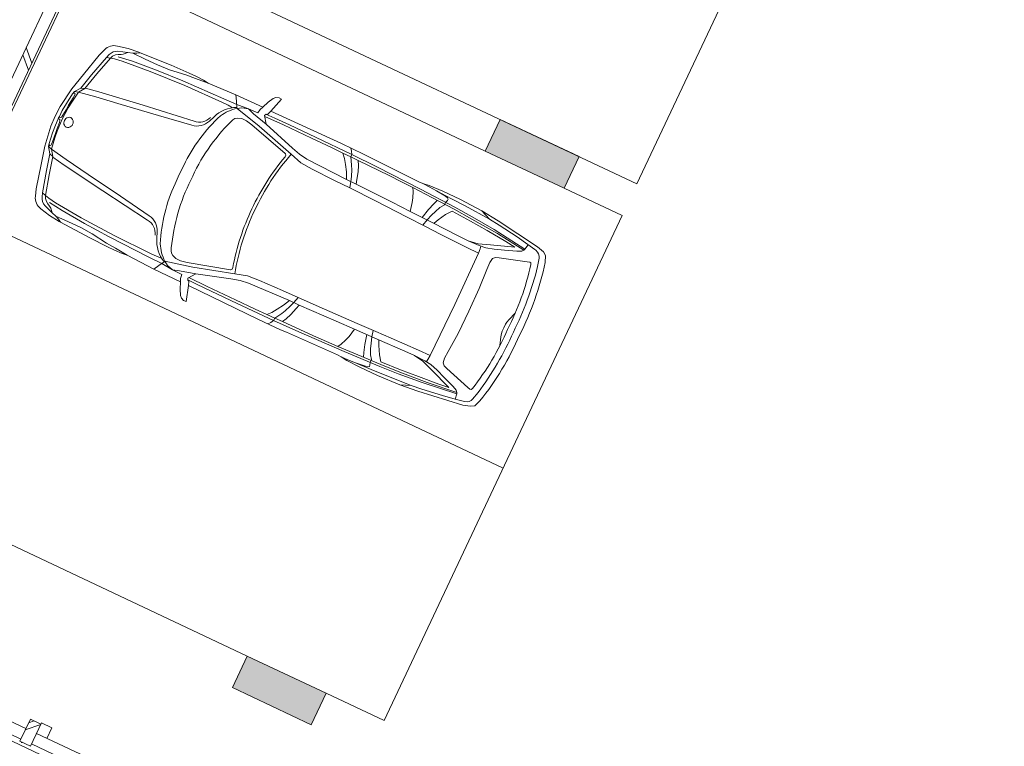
# Model space of a CAD drawing. Header units: metres. Extents: x 136266 to 136452, y 453403 to 453560.
# Tile 38 of 133: x 136390.01 to 136398.48, y 453446 to 453452.25. Entities that reach past the tile are written whole.
import ezdxf

# ---------------------------------------------------------------- set-up
doc = ezdxf.new("R2010")
doc.units = ezdxf.units.M
for name, color, linetype, lineweight in [('A-DETL-BEBOUWING', 253, 'Continuous', 9), ('A-DETL-GENF', 92, 'Continuous', 5), ('A-WALL-PATT-1', 254, 'Continuous', 5), ('C-PRKG', 70, 'Continuous', 5)]:
    doc.layers.add(name, color=color, linetype=linetype, lineweight=lineweight)

# ---------------------------------------------------------------- blocks, each defined once
blk = doc.blocks.new('859-DO-0010 29-09-2022')
at = {"layer": 'A-DETL-BEBOUWING'}
h = blk.add_hatch(dxfattribs=at)
h.set_pattern_fill('FP_1188', color=256, angle=45.00000000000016, style=0, pattern_type=2)
h.set_pattern_definition([(315.0000000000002, (125347.2203325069, 38441.17073009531), (282.8427124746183, 282.8427124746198), []), (315.0000000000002, (125347.2210396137, 37241.17021733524), (282.8427124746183, 282.8427124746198), [])])
h.paths.add_polyline_path([(125447.2205890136, 34960.17044149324), (125447.2205890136, 41922.17044149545), (125347.2205890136, 41922.17044149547), (125347.2205890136, 34960.17044149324)])
h = blk.add_hatch(dxfattribs=at)
h.set_pattern_fill('FP_699', color=256, angle=-90.00000000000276, style=0, pattern_type=2)
h.set_pattern_definition([(44.99999999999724, (-0.0004109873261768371, 0.0004414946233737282), (-282.8427124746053, 282.8427124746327), []), (44.99999999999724, (1199.999589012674, 0.0004414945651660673), (-282.8427124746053, 282.8427124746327), [])])
h.paths.add_polyline_path([(127940.9705890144, 34465.17044148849), (127940.9705890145, 34675.17044148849), (127840.9705890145, 34675.1704414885), (127840.9705890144, 34465.17044148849), (127900.4571421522, 34465.17044148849)])
h = blk.add_hatch(dxfattribs=at)
h.set_pattern_fill('FP_695', color=256, angle=45.00000000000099, style=0, pattern_type=2)
h.set_pattern_definition([(45.00000000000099, (133572.1534751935, 34485.16991886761), (-282.8427124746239, 282.8427124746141), []), (45.00000000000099, (134772.1539879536, 34485.17062597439), (-282.8427124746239, 282.8427124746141), [])])
h.paths.add_polyline_path([(144372.0867206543, 34485.1704414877), (144372.0867206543, 34585.17044148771), (144140.9705890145, 34585.17044148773), (144140.9705890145, 34485.17044148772)])
h.paths.add_polyline_path([(142915.9705890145, 34485.17044148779), (142915.9705890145, 34585.17044148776), (142340.9705890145, 34585.1704414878), (142340.9705890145, 34485.1704414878)])
h.paths.add_polyline_path([(141115.9705890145, 34485.17044148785), (141115.9705890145, 34585.17044148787), (140540.9705890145, 34585.17044148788), (140540.9705890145, 34485.17044148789)])
h.paths.add_polyline_path([(139315.9705890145, 34485.17044148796), (139315.9705890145, 34585.17044148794), (138740.9705890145, 34585.17044148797), (138740.9705890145, 34485.17044148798)])
h.paths.add_polyline_path([(137515.9705890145, 34485.17044148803), (137515.9705890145, 34585.17044148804), (136940.9705890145, 34585.17044148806), (136940.9705890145, 34485.17044148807), (137270.5733456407, 34485.17044148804)])
h.paths.add_polyline_path([(135715.9705890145, 34485.17044148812), (135715.9705890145, 34585.17044148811), (135140.9705890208, 34585.17044148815), (135140.9705890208, 34485.17044148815)])
h.paths.add_polyline_path([(132115.9705890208, 34485.17044148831), (132115.9705890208, 34585.1704414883), (131540.9705890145, 34585.17044148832), (131540.9705890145, 34485.17044148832)])
h.paths.add_polyline_path([(130315.9705890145, 34485.17044148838), (130315.9705890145, 34585.17044148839), (129740.9705890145, 34585.17044148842), (129740.9705890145, 34485.17044148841), (130062.7916506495, 34485.17044148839)])
h.paths.add_polyline_path([(128515.9705890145, 34485.17044148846), (128515.9705890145, 34585.17044148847), (127940.9705890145, 34585.1704414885), (127940.9705890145, 34485.17044148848)])
h.paths.add_polyline_path([(126715.9705890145, 34485.17044148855), (126715.9705890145, 34585.17044148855), (126140.9705890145, 34585.17044148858), (126140.9705890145, 34485.17044148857)])
h.paths.add_polyline_path([(124915.9705890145, 34485.17044148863), (124915.9705890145, 34585.17044148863), (124340.9705890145, 34585.17044148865), (124340.9705890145, 34485.17044148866)])
h.paths.add_polyline_path([(123115.9705890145, 34485.17044148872), (123115.9705890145, 34585.17044148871), (122772.2205890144, 34585.17044148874), (122772.2205890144, 34485.17044148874), (122855.0099556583, 34485.17044148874)])
at = {"layer": 'A-WALL-PATT-1'}
for points in [[(130047.2205890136, 40760.17044149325), (130047.2205890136, 41060.17044149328), (129297.2205890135, 41060.17044149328), (129297.2205890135, 40760.17044149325)], [(130047.2205890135, 35660.17044149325), (130047.2205890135, 35960.17044149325), (129297.2205890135, 35960.17044149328), (129297.2205890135, 35660.17044149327)]]:
    blk.add_hatch(color=256, dxfattribs=at).paths.add_polyline_path(points)
at = {"layer": 'A-DETL-BEBOUWING'}
for p, q in [((125447.2205890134, 34960.17044149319), (125447.2205890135, 42022.13975967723)), ((125347.2205890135, 41922.17044149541), (125347.2205890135, 34960.17044149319)), ((130047.2205890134, 41060.1704414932), (129297.2205890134, 41060.17044149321)), ((129297.2205890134, 41060.17044149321), (129297.2205890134, 40760.17044149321)), ((130047.2205890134, 40760.1704414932), (130047.2205890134, 41060.1704414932)), ((129297.2205890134, 40760.17044149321), (130047.2205890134, 40760.1704414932)), ((130047.2205890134, 35960.1704414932), (129297.2205890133, 35960.17044149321)), ((129297.2205890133, 35960.17044149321), (129297.2205890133, 35660.17044149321)), ((130047.2205890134, 35660.1704414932), (130047.2205890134, 35960.1704414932)), ((129297.2205890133, 35660.17044149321), (130047.2205890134, 35660.1704414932)), ((127940.9705890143, 34675.17044148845), (127840.9705890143, 34675.17044148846)), ((127840.9705890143, 34675.17044148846), (127840.9705890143, 34465.17044148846)), ((128040.9705890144, 34685.17044148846), (127940.9705890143, 34685.17044148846)), ((127940.9705890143, 34465.17044148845), (127940.9705890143, 34685.17044148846)), ((128040.9705890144, 34585.17044148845), (128040.9705890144, 34685.17044148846)), ((126815.9705890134, 34585.17044148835), (127840.9705890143, 34585.17044148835)), ((128515.9705890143, 34585.17044148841), (127940.9705890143, 34585.17044148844)), ((127840.9705890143, 34485.17044148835), (126815.9705890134, 34485.17044148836)), ((127840.9705890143, 34465.17044148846), (127940.9705890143, 34465.17044148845)), ((127858.2027318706, 34465.17044148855), (127858.2027318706, 34457.13629913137)), ((127861.1193985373, 34465.17044148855), (127861.1193985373, 34457.13629913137)), ((127940.9705890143, 34485.17044148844), (128515.9705890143, 34485.17044148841)), ((124240.9705890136, 34435.21054078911), (132115.9705890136, 34435.21054078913))]:
    blk.add_line(p, q, dxfattribs=at)
at = {"layer": 'A-DETL-GENF'}
for p, q in [((127430.2171342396, 40343.32672290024), (127455.1546342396, 40389.82672290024)), ((127455.1546342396, 40389.82672290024), (127472.9671342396, 40409.13922290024)), ((127472.9671342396, 40409.13922290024), (127498.7171342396, 40419.13922290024)), ((127521.4671342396, 40416.82672290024), (127481.8421342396, 40285.07672290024)), ((127498.7171342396, 40419.13922290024), (127521.4671342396, 40416.82672290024)), ((127405.4671342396, 40286.32672290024), (127430.2171342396, 40343.32672290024)), ((126051.0296342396, 40228.13922290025), (126144.3421342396, 40248.07672290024)), ((126144.3421342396, 40248.07672290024), (126239.8421342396, 40259.82672290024)), ((126155.3421342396, 40217.26422290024), (126196.4671342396, 40229.63922290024)), ((126196.4671342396, 40229.63922290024), (126227.2171342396, 40243.45172290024)), ((126196.4671342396, 40229.63922290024), (126313.5296342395, 40227.76422290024)), ((126227.2171342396, 40243.45172290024), (126253.9671342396, 40259.13922290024)), ((126239.8421342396, 40259.82672290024), (126253.9671342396, 40259.13922290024)), ((126253.9671342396, 40259.13922290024), (126538.6546342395, 40275.45172290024)), ((126313.5296342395, 40227.76422290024), (126430.8421342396, 40227.45172290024)), ((126430.8421342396, 40227.45172290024), (126543.0296342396, 40235.26422290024)), ((126538.6546342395, 40275.45172290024), (126708.3421342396, 40279.95172290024)), ((126543.0296342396, 40235.26422290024), (126687.9671342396, 40255.51422290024)), ((126687.9671342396, 40255.51422290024), (126776.5296342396, 40262.45172290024)), ((126708.3421342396, 40279.95172290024), (126777.8421342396, 40280.13922290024)), ((126776.5296342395, 40262.45172290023), (126892.5296342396, 40273.32672290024)), ((126777.8421342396, 40280.13922290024), (126846.9671342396, 40278.26422290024)), ((126846.9671342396, 40278.26422290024), (126892.5296342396, 40273.32672290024)), ((126892.5296342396, 40273.32672290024), (127152.5296342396, 40282.45172290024)), ((127152.5296342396, 40282.45172290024), (127405.4671342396, 40286.32672290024)), ((127177.5921342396, 40236.63922290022), (127152.5296342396, 40282.45172290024)), ((127204.4671342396, 40188.57672290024), (127177.5921342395, 40236.63922290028)), ((127193.1546342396, 40210.07672290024), (127300.8421342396, 40219.57672290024)), ((127244.5296342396, 40204.57672290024), (127300.8421342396, 40219.57672290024)), ((127300.8421342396, 40219.57672290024), (127389.0921342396, 40224.07672290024)), ((127300.8421342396, 40219.57672290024), (127358.0921342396, 40201.26422290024)), ((127389.0921342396, 40224.07672290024), (127394.3421342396, 40257.38922290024)), ((127394.3421342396, 40257.38922290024), (127405.4671342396, 40286.32672290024)), ((127456.2171342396, 40244.07672290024), (127449.3421342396, 40227.57672290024)), ((127449.3421342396, 40227.57672290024), (127495.3421342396, 40164.82672290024)), ((127454.7171342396, 40221.57672290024), (127631.21713424, 40223.07672290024)), ((127538.5296342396, 40244.45172290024), (127455.0455117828, 40241.26482900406)), ((127469.1546342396, 40247.38922290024), (127456.2171342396, 40244.07672290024)), ((127481.8421342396, 40285.07672290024), (127469.1546342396, 40247.38922290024)), ((128150.8421342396, 40291.63922290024), (127481.8421342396, 40285.07672290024)), ((127679.7171342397, 40245.45172290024), (127538.5296342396, 40244.45172290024)), ((127631.2171342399, 40223.07672290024), (127899.2171342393, 40223.57672290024)), ((127927.2171342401, 40245.45172290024), (127679.7171342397, 40245.45172290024)), ((127899.2171342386, 40223.57672290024), (128088.217134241, 40222.57672290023)), ((128271.0296342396, 40242.95172290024), (127927.2171342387, 40245.45172290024)), ((128088.2171342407, 40222.57672290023), (128196.2171342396, 40221.76422290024)), ((128360.0296342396, 40289.63922290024), (128150.8421342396, 40291.63922290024)), ((128196.2171342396, 40221.76422290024), (128272.0921342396, 40220.82672290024)), ((128230.0921342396, 40187.63922290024), (128196.2171342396, 40221.76422290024)), ((128256.9046342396, 40268.32672290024), (128240.3741534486, 40290.78322510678)), ((128271.0296342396, 40242.95172290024), (128256.9046342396, 40268.32672290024)), ((128272.0921342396, 40220.82672290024), (128271.0296342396, 40242.95172290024)), ((128510.59213424, 40239.07672290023), (128271.0296342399, 40242.95172290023)), ((128272.0921342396, 40220.82672290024), (128344.7796342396, 40219.95172290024)), ((128288.0921342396, 40195.76422290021), (128272.0921342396, 40220.82672290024)), ((128344.7796342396, 40219.95172290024), (128638.2171342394, 40217.07672290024)), ((128364.9046342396, 40184.32672290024), (128344.7796342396, 40219.95172290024)), ((128413.8421342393, 40287.63922290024), (128360.0296342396, 40289.63922290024)), ((128894.0296342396, 40277.82672290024), (128413.8421342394, 40287.63922290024)), ((128933.8421342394, 40227.13922290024), (128510.5921342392, 40239.07672290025)), ((128930.3421342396, 40277.95172290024), (128894.0296342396, 40277.82672290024)), ((128987.8421342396, 40287.26422290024), (128930.3421342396, 40277.95172290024)), ((128992.2171342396, 40277.07672290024), (128930.3421342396, 40277.95172290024)), ((129265.5296342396, 40211.63922290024), (128933.8421342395, 40227.13922290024)), ((129113.3421342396, 40292.13922290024), (128987.8421342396, 40287.26422290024)), ((129063.7171342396, 40272.57672290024), (128992.2171342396, 40277.07672290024)), ((129153.7171342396, 40262.57672290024), (129063.7171342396, 40272.57672290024)), ((129063.7171342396, 40272.57672290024), (129210.4046342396, 40265.32672290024)), ((129281.5296342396, 40291.63922290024), (129113.3421342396, 40292.13922290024)), ((129173.7171342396, 40258.57672290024), (129153.7171342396, 40262.57672290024)), ((129185.2171342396, 40249.07672290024), (129173.7171342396, 40258.57672290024)), ((129176.7171342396, 40217.07672290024), (129183.7171342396, 40237.57672290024)), ((129183.7171342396, 40237.57672290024), (129185.2171342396, 40249.07672290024)), ((129210.4046342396, 40265.32672290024), (129341.0296342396, 40259.07672290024)), ((129489.7171342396, 40281.07672290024), (129281.5296342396, 40291.63922290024)), ((129341.0296342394, 40259.07672290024), (129579.0921342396, 40245.13922290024)), ((129489.7171342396, 40281.07672290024), (129579.0921342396, 40245.13922290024)), ((129652.5921342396, 40264.26422290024), (129489.7171342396, 40281.07672290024)), ((129579.0921342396, 40245.13922290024), (129676.0296342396, 40234.57672290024)), ((130054.7171342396, 40207.82672290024), (129652.5921342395, 40264.26422290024)), ((129676.0296342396, 40234.57672290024), (129859.9046342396, 40209.07672290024)), ((125942.7171342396, 40089.32672290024), (125963.0296342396, 40151.01422290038)), ((126067.7171342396, 40150.95172290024), (126050.2171342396, 40130.45172290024)), ((126087.3421342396, 40164.07672290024), (126067.7171342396, 40150.95172290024)), ((126073.0296342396, 40189.07672290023), (126155.3421342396, 40217.26422290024)), ((126110.4671342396, 40175.32672290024), (126087.3421342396, 40164.07672290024)), ((126095.4671342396, 40146.57672290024), (126223.5296342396, 40164.76422290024)), ((126126.2171342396, 40187.32672290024), (126110.4671342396, 40175.32672290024)), ((126155.3421342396, 40217.26422290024), (126126.2171342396, 40187.32672290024)), ((126144.2171342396, 40127.26422290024), (126398.9671342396, 40150.63922290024)), ((126223.5296342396, 40164.76422290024), (126444.3421342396, 40183.45172290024)), ((126398.9671342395, 40150.63922290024), (126720.5296342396, 40167.26422290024)), ((126444.3421342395, 40183.45172290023), (126686.2171342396, 40196.57672290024)), ((126686.2171342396, 40196.57672290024), (127070.5296342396, 40208.45172290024)), ((126720.5296342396, 40167.26422290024), (127067.8421342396, 40175.13922290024)), ((127067.8421342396, 40175.13922290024), (127130.7171342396, 40173.95172290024)), ((127070.5296342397, 40208.45172290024), (127193.1546342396, 40210.07672290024)), ((127130.7171342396, 40173.95172290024), (127171.6043046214, 40169.82549469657)), ((127210.0296342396, 40181.63922290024), (127204.4671342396, 40188.57672290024)), ((127210.0296342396, 40181.63922290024), (127244.5296342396, 40204.57672290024)), ((127448.2171342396, 40124.07672290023), (127210.0296342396, 40181.63922290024)), ((127358.0921342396, 40201.26422290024), (127495.3421342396, 40164.82672290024)), ((127495.3421342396, 40164.82672290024), (127787.2171342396, 40075.57672290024)), ((128258.6546342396, 40142.95172290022), (128230.0921342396, 40187.63922290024)), ((128293.2171342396, 40088.07672290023), (128258.6546342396, 40142.9517229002)), ((128310.9046342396, 40157.82672290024), (128288.0921342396, 40195.76422290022)), ((128326.0296342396, 40127.07672290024), (128310.9046342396, 40157.82672290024)), ((128384.0921342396, 40133.32672290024), (128364.9046342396, 40184.32672290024)), ((128403.3421342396, 40067.95172290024), (128384.0921342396, 40133.32672290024)), ((128638.2171342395, 40217.07672290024), (128759.7171342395, 40214.07672290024)), ((128759.7171342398, 40214.07672290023), (128867.4671342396, 40210.51422290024)), ((128867.4671342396, 40210.51422290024), (129052.2171342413, 40203.07672290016)), ((128884.3421342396, 40179.76422290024), (128867.4671342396, 40210.51422290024)), ((128903.9046342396, 40131.13922290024), (128884.3421342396, 40179.76422290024)), ((129052.2171342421, 40203.07672290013), (129267.7171342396, 40193.57672290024)), ((129089.7171342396, 40161.57672290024), (129069.7171342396, 40096.07672290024)), ((129104.9246132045, 40200.75319134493), (129089.7171342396, 40161.57672290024)), ((129130.2171342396, 40107.57672290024), (129152.2171342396, 40154.07672290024)), ((129152.2171342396, 40154.07672290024), (129175.7171342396, 40189.57672290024)), ((129175.7171342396, 40189.57672290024), (129176.7171342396, 40217.07672290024)), ((129259.2171342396, 40172.07672290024), (129220.2171342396, 40121.57672290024)), ((129440.2171342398, 40161.07672290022), (129259.2171342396, 40172.07672290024)), ((129435.3421342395, 40200.76422290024), (129265.5296342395, 40211.63922290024)), ((129267.7171342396, 40193.57672290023), (129442.7171342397, 40182.07672290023)), ((129655.5921342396, 40181.95172290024), (129435.3421342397, 40200.76422290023)), ((129604.7171342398, 40148.57672290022), (129440.2171342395, 40161.07672290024)), ((129442.7171342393, 40182.07672290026), (129693.7171342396, 40162.57672290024)), ((129789.7171342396, 40132.07672290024), (129604.7171342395, 40148.57672290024)), ((129965.2171342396, 40141.45172290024), (129655.5921342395, 40181.95172290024)), ((129693.7171342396, 40162.57672290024), (129960.5296342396, 40130.45172290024)), ((129859.9046342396, 40209.07672290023), (129971.0296342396, 40189.13922290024)), ((129960.5296342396, 40130.45172290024), (129965.2171342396, 40141.45172290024)), ((129973.6488511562, 40188.66933763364), (129965.2171342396, 40141.45172290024)), ((129971.0296342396, 40189.13922290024), (130043.8421342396, 40176.07672290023)), ((130043.8421342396, 40176.07672290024), (130054.5921342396, 40173.45172290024)), ((130054.5921342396, 40173.45172290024), (130074.2171342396, 40166.07672290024)), ((130119.0921342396, 40188.82672290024), (130054.7171342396, 40207.82672290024)), ((130074.2171342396, 40166.07672290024), (130089.7171342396, 40155.07672290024)), ((130089.7171342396, 40155.07672290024), (130101.2171342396, 40141.07672290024)), ((130101.2171342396, 40141.07672290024), (130108.2171342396, 40124.57672290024)), ((130149.0296342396, 40169.26422290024), (130119.0921342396, 40188.82672290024)), ((130172.0296342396, 40113.07672290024), (130149.0296342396, 40169.26422290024)), ((125890.842134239, 39882.1392228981), (125942.7171342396, 40089.32672290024)), ((125954.0296342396, 39909.32672290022), (126006.8421342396, 40099.45172290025)), ((126040.1546342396, 40108.57672290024), (125991.8421342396, 39935.45172290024)), ((126006.8421342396, 40099.45172290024), (126017.7171342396, 40131.63922290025)), ((126006.8421342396, 40099.45172290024), (126040.1546342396, 40108.57672290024)), ((126050.2171342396, 40130.45172290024), (126040.1546342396, 40108.57672290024)), ((126040.1546342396, 40108.57672290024), (126075.2171342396, 40117.63922290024)), ((126075.2171342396, 40117.63922290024), (126144.2171342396, 40127.26422290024)), ((127219.8421342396, 40077.76422290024), (127210.2171342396, 40054.26422290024)), ((127231.5296342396, 40094.57672290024), (127219.8421342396, 40077.76422290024)), ((127250.0296342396, 40109.07672290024), (127231.5296342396, 40094.57672290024)), ((127283.9671342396, 40120.07672290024), (127250.0296342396, 40109.07672290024)), ((127330.1546342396, 40120.57672290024), (127283.9671342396, 40120.07672290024)), ((127385.8421342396, 40109.95172290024), (127330.1546342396, 40120.57672290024)), ((127749.3421342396, 40007.57672290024), (127385.8421342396, 40109.95172290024)), ((127798.9671342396, 40023.07672290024), (127448.2171342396, 40124.07672290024)), ((127787.2171342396, 40075.57672290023), (127864.7171342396, 40055.07672290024)), ((127864.7171342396, 40055.07672290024), (127939.2171342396, 40044.07672290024)), ((128321.0921342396, 40029.88922290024), (128293.2171342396, 40088.07672290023)), ((128348.5921342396, 40072.57672290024), (128326.0296342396, 40127.07672290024)), ((128363.4046342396, 40029.32672290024), (128348.5921342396, 40072.57672290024)), ((128412.9046342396, 40030.07672290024), (128403.3421342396, 40067.95172290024)), ((128916.7171342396, 40090.45172290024), (128903.9046342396, 40131.13922290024)), ((128933.4671342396, 40013.88922290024), (128916.7171342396, 40090.45172290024)), ((129069.7171342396, 40096.07672290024), (129049.3421342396, 40010.20172290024)), ((129097.2171342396, 40010.57672290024), (129113.2171342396, 40062.57672290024)), ((129113.2171342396, 40062.57672290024), (129130.2171342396, 40107.57672290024)), ((129182.2171342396, 40052.57672290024), (129163.7171342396, 40011.57672290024)), ((129220.2171342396, 40121.57672290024), (129182.2171342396, 40052.57672290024)), ((129581.2171342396, 40013.57672290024), (129681.7171342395, 40049.07672290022)), ((129681.7171342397, 40049.07672290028), (129880.2171342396, 40121.57672290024)), ((129725.7171342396, 40029.57672290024), (129808.7171342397, 40060.57672290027)), ((129880.2171342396, 40121.57672290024), (129789.7171342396, 40132.07672290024)), ((129795.2171342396, 39981.07672290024), (130029.2171342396, 40052.57672290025)), ((129808.7171342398, 40060.57672290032), (129910.2171342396, 40097.07672290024)), ((129910.2171342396, 40097.07672290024), (129949.2171342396, 40116.57672290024)), ((129949.2171342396, 40116.57672290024), (129960.5296342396, 40130.45172290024)), ((130029.2171342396, 40052.57672290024), (130050.2171342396, 40058.07672290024)), ((130050.2171342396, 40058.07672290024), (130061.2171342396, 40056.57672290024)), ((130061.2171342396, 40056.57672290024), (130067.7171342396, 40044.07672290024)), ((130108.2171342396, 40124.57672290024), (130127.2171342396, 40053.57672290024)), ((127041.4671342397, 39981.57672290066), (127061.6546342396, 40032.32672290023)), ((127752.9671342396, 40005.82672290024), (127749.3421342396, 40007.57672290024)), ((127760.5296342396, 39996.95172290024), (127752.9671342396, 40005.82672290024)), ((127761.2171342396, 39980.07672290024), (127760.5296342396, 39996.95172290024)), ((127905.2171342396, 39992.57672290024), (127798.9671342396, 40023.07672290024)), ((128016.7171342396, 39984.57672290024), (127905.2171342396, 39992.57672290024)), ((127939.2171342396, 40044.07672290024), (128321.0921342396, 40029.88922290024)), ((128232.7171342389, 39978.57672290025), (128016.7171342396, 39984.57672290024)), ((128377.8421342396, 39975.70172290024), (128232.7171342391, 39978.57672290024)), ((128321.0921342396, 40029.88922290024), (128412.9046342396, 40030.07672290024)), ((128377.8421342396, 39975.70172290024), (128363.4046342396, 40029.32672290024)), ((128625.717134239, 39970.57672290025), (128377.8421342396, 39975.70172290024)), ((128412.9046342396, 40030.07672290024), (128759.7171342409, 40019.5767229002)), ((128932.7171342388, 39961.07672290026), (128625.7171342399, 39970.57672290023)), ((128759.7171342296, 40019.57672290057), (128933.4671342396, 40013.88922290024)), ((128933.4671342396, 40013.88922290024), (129146.2171342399, 40008.57672290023)), ((129082.9166196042, 39955.49788487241), (129097.2171342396, 40010.57672290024)), ((129146.2171342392, 40008.57672290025), (129404.2171342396, 40000.07672290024)), ((129404.2171342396, 40000.07672290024), (129494.7171342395, 39999.07672290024)), ((129494.7171342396, 39999.07672290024), (129581.2171342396, 40013.57672290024)), ((129494.7171342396, 39999.07672290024), (129595.2171342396, 40001.57672290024)), ((129595.2171342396, 40001.57672290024), (129657.2171342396, 40008.57672290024)), ((129616.2171342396, 39981.57672290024), (129611.7171342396, 40003.07672290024)), ((129619.2171342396, 39942.07672290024), (129616.2171342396, 39981.57672290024)), ((129657.2171342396, 40008.57672290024), (129725.7171342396, 40029.57672290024)), ((129746.7171342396, 39950.07672290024), (129766.2171342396, 39970.57672290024)), ((129766.2171342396, 39970.57672290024), (129795.2171342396, 39981.07672290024)), ((125852.7171342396, 39728.63922290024), (125890.8421342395, 39882.13922289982)), ((125920.0921342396, 39766.82672290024), (125954.0296342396, 39909.32672290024)), ((125991.8421342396, 39935.45172290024), (125953.8421342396, 39778.07672290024)), ((126468.9671342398, 39862.32672290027), (126923.1546342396, 39925.13922290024)), ((126626.1546342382, 39838.45172290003), (126920.5296342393, 39884.82672290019)), ((129107.7171342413, 39954.57672290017), (128932.7171342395, 39961.07672290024)), ((129251.7171342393, 39950.07672290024), (129107.71713424, 39954.57672290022)), ((129506.7171342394, 39943.57672290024), (129251.7171342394, 39950.07672290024)), ((129619.2171342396, 39942.07672290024), (129506.7171342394, 39943.57672290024)), ((129624.2171342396, 39454.88922290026), (129619.2171342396, 39942.07672290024)), ((129740.2171342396, 39910.07672290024), (129746.7171342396, 39950.07672290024)), ((129744.2171342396, 39844.07672290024), (129740.2171342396, 39910.07672290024)), ((125955.9671342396, 39784.07672290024), (126073.96713424, 39802.51422290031)), ((126073.96713424, 39802.51422290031), (126468.9671342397, 39862.32672290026)), ((126295.2171342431, 39788.38922290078), (126626.1546342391, 39838.45172290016)), ((129754.7171342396, 39668.07672290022), (129744.2171342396, 39844.07672290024)), ((125827.6546342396, 39548.32672290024), (125852.7171342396, 39728.63922290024)), ((125878.0296342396, 39690.95172290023), (125882.7796342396, 39716.38922290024)), ((125882.7796342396, 39716.38922290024), (125920.0921342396, 39766.82672290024)), ((125882.7796342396, 39716.38922290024), (125917.9046342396, 39726.38922290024)), ((125917.9046342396, 39726.38922290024), (125901.9046342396, 39625.70172290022)), ((125953.8421342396, 39778.07672290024), (125917.9046342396, 39726.38922290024)), ((125917.9046342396, 39726.38922290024), (126068.9671342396, 39753.45172290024)), ((125920.0921342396, 39766.82672290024), (125953.8421342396, 39778.07672290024)), ((126068.9671342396, 39753.45172290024), (126295.2171342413, 39788.38922290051)), ((125864.4671342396, 39594.82672290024), (125878.0296342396, 39690.95172290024)), ((125883.0296342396, 39701.32672290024), (125878.0296342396, 39690.95172290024)), ((125891.3421342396, 39704.95172290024), (125883.0296342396, 39701.32672290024)), ((125888.8421342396, 39588.63922290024), (125897.4671342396, 39664.07672290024)), ((125897.4671342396, 39700.32672290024), (125891.3421342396, 39704.95172290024)), ((125901.9046342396, 39625.70172290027), (125893.4671342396, 39565.82672290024)), ((125899.0296342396, 39686.76422290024), (125897.4671342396, 39700.32672290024)), ((125897.4671342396, 39664.07672290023), (125899.0296342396, 39686.76422290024)), ((129755.7171342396, 39454.82672290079), (129754.7171342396, 39668.07672290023)), ((125824.2205890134, 39455.1704414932), (125827.6546342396, 39548.32672290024)), ((125858.5296342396, 39525.07672290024), (125864.4671342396, 39594.82672290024)), ((125881.2171342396, 39489.95172290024), (125885.0296342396, 39544.26422290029)), ((125885.0296342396, 39544.26422290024), (125888.8421342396, 39588.63922290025)), ((125893.4671342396, 39565.82672290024), (125888.5393026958, 39455.04407958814)), ((127002.5957400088, 39454.98056905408), (127004.6546342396, 39542.82672290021)), ((130099.7171342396, 39536.57672290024), (130124.3963295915, 39609.17729251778)), ((125856.4363194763, 39455.04608223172), (125858.0296342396, 39466.07672290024)), ((125858.0296342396, 39466.07672290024), (125858.5296342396, 39525.07672290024)), ((125858.0296342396, 39466.07672290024), (125862.7171342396, 39462.57672290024)), ((125862.7171342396, 39462.57672290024), (125871.7171342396, 39464.45172290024)), ((125871.7171342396, 39464.45172290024), (125877.3421342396, 39472.13922290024)), ((125877.3421342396, 39472.13922290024), (125881.2171342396, 39489.95172290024)), ((130089.7171342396, 39488.07672290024), (130091.7171342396, 39508.57672290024)), ((130090.2171342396, 39454.82672290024), (130089.7171342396, 39488.07672290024)), ((130091.7171342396, 39508.57672290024), (130099.7171342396, 39536.57672290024)), ((125824.2205890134, 39455.1704414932), (125827.6546342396, 39361.95172290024)), ((125856.4363194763, 39455.04608223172), (125858.0296342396, 39444.07672290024)), ((125858.0296342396, 39444.07672290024), (125862.7171342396, 39447.57672290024)), ((125858.0296342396, 39444.07672290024), (125858.5296342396, 39385.07672290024)), ((125858.5296342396, 39385.07672290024), (125864.4046342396, 39315.26422290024)), ((125862.7171342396, 39447.57672290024), (125871.7171342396, 39445.63922290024)), ((125871.7171342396, 39445.63922290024), (125877.3421342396, 39437.95172290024)), ((125877.3421342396, 39437.95172290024), (125881.2171342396, 39420.13922290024)), ((125881.2171342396, 39420.13922290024), (125885.0296342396, 39365.82672290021)), ((125893.4046342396, 39344.26422290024), (125888.5393026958, 39455.04407958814)), ((127002.5957400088, 39454.98056905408), (127004.5921342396, 39367.13922290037)), ((129619.1546342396, 38967.63922290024), (129624.2171342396, 39454.88922290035)), ((129754.7171342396, 39241.63922290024), (129755.7171342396, 39454.82672290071)), ((130089.7171342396, 39421.63922290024), (130090.2171342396, 39454.82672290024)), ((130091.7171342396, 39401.13922290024), (130089.7171342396, 39421.63922290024)), ((130099.7171342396, 39373.13922290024), (130091.7171342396, 39401.13922290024)), ((130124.3989977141, 39300.28387462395), (130099.7171342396, 39373.13922290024)), ((125827.6546342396, 39361.95172290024), (125852.7171342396, 39181.63922290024)), ((125864.4046342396, 39315.26422290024), (125878.0296342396, 39219.13922290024)), ((125885.0296342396, 39365.82672290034), (125888.8421342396, 39321.45172290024)), ((125888.8421342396, 39321.45172290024), (125897.4046342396, 39246.07672290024)), ((125901.8421342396, 39284.38922290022), (125893.4046342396, 39344.26422290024)), ((125883.0296342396, 39208.76422290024), (125878.0296342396, 39219.13922290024)), ((125878.0296342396, 39219.13922290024), (125882.7796342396, 39193.70172290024)), ((125891.2796342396, 39205.13922290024), (125883.0296342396, 39208.76422290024)), ((125897.4046342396, 39209.76422290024), (125891.2796342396, 39205.13922290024)), ((125897.4046342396, 39246.07672290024), (125899.0296342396, 39223.32672290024)), ((125899.0296342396, 39223.32672290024), (125897.4046342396, 39209.76422290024)), ((125917.9046342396, 39183.70172290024), (125901.8421342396, 39284.3892229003)), ((129744.1546342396, 39065.63922290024), (129754.7171342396, 39241.63922290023)), ((125852.7171342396, 39181.63922290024), (125890.8421342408, 39028.13922289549)), ((125882.7796342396, 39193.70172290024), (125917.9046342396, 39183.70172290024)), ((125882.7796342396, 39193.70172290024), (125920.0296342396, 39143.26422290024)), ((125917.9046342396, 39183.70172290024), (126068.9046342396, 39156.63922290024)), ((125953.7796342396, 39132.01422290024), (125917.9046342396, 39183.70172290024)), ((125920.0296342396, 39143.26422290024), (125953.7796342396, 39132.01422290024)), ((125920.0296342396, 39143.26422290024), (125953.9671342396, 39000.76422290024)), ((125991.7796342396, 38974.63922290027), (125953.7796342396, 39132.01422290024)), ((125955.9046342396, 39126.01422290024), (126073.9671342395, 39107.57672290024)), ((126068.9046342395, 39156.63922290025), (126295.2171342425, 39121.63922289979)), ((126295.217134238, 39121.63922290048), (126626.0921342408, 39071.57672290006)), ((126073.9671342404, 39107.57672290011), (126468.9046342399, 39047.70172290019)), ((126468.90463424, 39047.70172290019), (126923.0921342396, 38984.82672290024)), ((126626.092134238, 39071.57672290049), (126920.4671342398, 39025.1392229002)), ((129740.1546342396, 38999.63922290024), (129744.1546342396, 39065.63922290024)), ((125890.8421342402, 39028.13922289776), (125942.7171342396, 38820.95172290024)), ((125953.9671342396, 39000.76422290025), (126006.7796342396, 38810.63922290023)), ((126040.0921342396, 38801.51422290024), (125991.7796342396, 38974.63922290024)), ((128932.6546342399, 38948.76422290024), (128625.6546342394, 38939.26422290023)), ((129107.6546342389, 38955.20172290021), (128932.6546342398, 38948.76422290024)), ((129082.8518416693, 38954.28933445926), (129097.1546342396, 38899.20172290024)), ((129251.6546342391, 38959.70172290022), (129107.6546342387, 38955.20172290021)), ((129506.6546342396, 38966.20172290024), (129251.6546342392, 38959.70172290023)), ((129619.1546342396, 38967.63922290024), (129506.6546342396, 38966.20172290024)), ((129616.1546342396, 38928.13922290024), (129619.1546342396, 38967.63922290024)), ((129746.6546342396, 38959.63922290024), (129740.1546342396, 38999.63922290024)), ((129766.1546342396, 38939.13922290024), (129746.6546342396, 38959.63922290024)), ((127041.3421342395, 38928.45172290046), (127061.5921342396, 38877.63922290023)), ((127749.2796342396, 38902.32672290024), (127385.7796342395, 38800.01422290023)), ((127798.8421342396, 38886.82672290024), (127448.1546342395, 38785.88922290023)), ((127752.8421342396, 38904.07672290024), (127749.2796342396, 38902.32672290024)), ((127760.4671342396, 38912.95172290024), (127752.8421342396, 38904.07672290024)), ((127761.1546342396, 38929.82672290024), (127760.4671342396, 38912.95172290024)), ((127905.1546342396, 38917.32672290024), (127798.8421342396, 38886.82672290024)), ((127864.6546342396, 38854.82672290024), (127939.1546342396, 38865.82672290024)), ((128016.6546342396, 38925.32672290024), (127905.1546342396, 38917.32672290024)), ((127939.1546342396, 38865.82672290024), (128321.0296342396, 38879.95172290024)), ((128232.6546342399, 38931.32672290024), (128016.6546342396, 38925.32672290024)), ((128377.7171342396, 38934.13922290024), (128232.6546342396, 38931.32672290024)), ((128321.0296342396, 38879.95172290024), (128293.1546342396, 38821.82672290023)), ((128321.0296342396, 38879.95172290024), (128412.8421342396, 38879.76422290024)), ((128363.3421342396, 38880.51422290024), (128348.5296342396, 38837.32672290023)), ((128377.7171342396, 38934.13922290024), (128363.3421342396, 38880.51422290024)), ((128625.6546342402, 38939.26422290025), (128377.7171342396, 38934.13922290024)), ((128412.8421342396, 38879.76422290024), (128403.2171342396, 38841.88922290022)), ((128412.8421342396, 38879.76422290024), (128759.6546342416, 38890.2642229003)), ((128759.654634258, 38890.26422290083), (128933.4046342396, 38895.88922290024)), ((128933.4046342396, 38895.88922290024), (128916.6546342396, 38819.32672290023)), ((128933.4046342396, 38895.88922290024), (129146.1546342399, 38901.20172290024)), ((129069.6546342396, 38813.70172290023), (129049.3421342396, 38899.57672290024)), ((129097.1546342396, 38899.20172290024), (129113.1546342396, 38847.20172290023)), ((129146.1546342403, 38901.20172290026), (129404.1546342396, 38909.70172290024)), ((129182.1546342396, 38857.20172290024), (129163.6546342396, 38898.20172290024)), ((129404.1546342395, 38909.70172290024), (129494.6546342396, 38910.70172290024)), ((129494.6546342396, 38910.70172290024), (129581.1546342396, 38896.13922290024)), ((129494.6546342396, 38910.70172290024), (129595.1546342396, 38908.13922290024)), ((129581.1546342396, 38896.13922290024), (129681.6546342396, 38860.63922290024)), ((129595.1546342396, 38908.13922290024), (129657.1546342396, 38901.13922290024)), ((129611.6546342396, 38906.63922290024), (129616.1546342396, 38928.13922290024)), ((129657.1546342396, 38901.13922290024), (129725.6546342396, 38880.13922290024)), ((129725.6546342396, 38880.13922290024), (129808.6546342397, 38849.13922290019)), ((129795.1546342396, 38928.63922290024), (129766.1546342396, 38939.13922290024)), ((130029.1546342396, 38857.13922290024), (129795.1546342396, 38928.63922290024)), ((130067.6546342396, 38865.63922290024), (130061.1546342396, 38853.13922290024)), ((125942.7171342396, 38820.95172290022), (125963.0296342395, 38759.26422290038)), ((126006.7796342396, 38810.63922290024), (126040.0921342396, 38801.51422290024)), ((126006.7796342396, 38810.63922290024), (126017.6546342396, 38778.45172290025)), ((126040.0921342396, 38801.51422290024), (126075.1546342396, 38792.45172290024)), ((126050.1546342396, 38779.63922290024), (126040.0921342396, 38801.51422290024)), ((126067.6546342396, 38759.13922290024), (126050.1546342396, 38779.63922290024)), ((126075.1546342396, 38792.45172290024), (126144.1546342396, 38782.82672290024)), ((126144.1546342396, 38782.82672290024), (126398.8421342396, 38759.38922290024)), ((127448.1546342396, 38785.88922290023), (127209.9671342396, 38728.32672290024)), ((127219.7796342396, 38832.20172290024), (127210.1546342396, 38855.70172290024)), ((127231.4671342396, 38815.38922290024), (127219.7796342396, 38832.20172290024)), ((127249.9671342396, 38800.88922290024), (127231.4671342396, 38815.38922290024)), ((127283.9046342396, 38789.82672290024), (127249.9671342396, 38800.88922290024)), ((127330.0921342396, 38789.38922290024), (127283.9046342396, 38789.82672290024)), ((127385.7796342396, 38800.01422290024), (127330.0921342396, 38789.38922290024)), ((127495.2796342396, 38745.07672290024), (127787.1546342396, 38834.32672290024)), ((127787.1546342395, 38834.32672290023), (127864.6546342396, 38854.82672290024)), ((128293.1546342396, 38821.82672290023), (128258.5921342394, 38766.88922290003)), ((128325.9671342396, 38782.82672290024), (128310.8421342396, 38752.01422290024)), ((128348.5296342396, 38837.32672290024), (128325.9671342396, 38782.82672290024)), ((128403.2171342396, 38841.88922290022), (128384.0296342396, 38776.51422290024)), ((128903.8421342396, 38778.63922290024), (128884.2171342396, 38730.01422290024)), ((128916.6546342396, 38819.32672290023), (128903.8421342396, 38778.63922290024)), ((129089.6546342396, 38748.20172290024), (129069.6546342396, 38813.70172290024)), ((129113.1546342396, 38847.20172290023), (129130.1546342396, 38802.20172290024)), ((129130.1546342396, 38802.20172290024), (129152.1546342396, 38755.70172290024)), ((129220.1546342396, 38788.20172290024), (129182.1546342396, 38857.20172290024)), ((129259.1546342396, 38737.70172290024), (129220.1546342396, 38788.20172290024)), ((129681.6546342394, 38860.6392229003), (129880.1546342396, 38788.13922290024)), ((129693.6546342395, 38747.13922290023), (129960.4671342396, 38779.20172290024)), ((129880.1546342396, 38788.13922290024), (129789.6546342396, 38777.63922290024)), ((129808.6546342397, 38849.13922290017), (129910.1546342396, 38812.63922290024)), ((129910.1546342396, 38812.63922290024), (129949.1546342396, 38793.13922290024)), ((129949.1546342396, 38793.13922290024), (129960.4671342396, 38779.20172290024)), ((129960.4671342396, 38779.20172290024), (129965.0921342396, 38768.26422290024)), ((130050.1546342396, 38851.63922290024), (130029.1546342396, 38857.13922290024)), ((130061.1546342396, 38853.13922290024), (130050.1546342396, 38851.63922290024)), ((130101.1546342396, 38768.63922290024), (130108.1546342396, 38785.13922290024)), ((130108.1546342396, 38785.13922290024), (130127.1546342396, 38856.13922290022)), ((130149.0296342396, 38741.01422290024), (130172.0296342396, 38797.26422290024)), ((126087.2796342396, 38746.01422290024), (126067.6546342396, 38759.13922290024)), ((126072.9671342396, 38721.01422290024), (126155.2171342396, 38692.82672290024)), ((126110.3421342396, 38734.70172290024), (126087.2796342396, 38746.01422290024)), ((126095.3421342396, 38763.51422290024), (126223.4671342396, 38745.32672290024)), ((126126.1546342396, 38722.70172290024), (126110.3421342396, 38734.70172290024)), ((126155.2171342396, 38692.82672290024), (126126.1546342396, 38722.70172290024)), ((126223.4671342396, 38745.32672290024), (126444.2796342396, 38726.57672290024)), ((126398.8421342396, 38759.38922290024), (126720.4671342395, 38742.76422290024)), ((126444.2796342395, 38726.57672290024), (126686.1546342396, 38713.45172290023)), ((126686.1546342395, 38713.45172290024), (127070.4671342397, 38701.51422290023)), ((126720.4671342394, 38742.76422290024), (127067.7796342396, 38734.82672290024)), ((127067.7796342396, 38734.82672290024), (127130.6546342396, 38736.01422290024)), ((127070.4671342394, 38701.51422290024), (127193.0296342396, 38699.88922290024)), ((127130.6546342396, 38736.01422290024), (127171.5164611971, 38740.13789351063)), ((127204.3421342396, 38721.38922290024), (127177.4671342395, 38673.32672290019)), ((127193.0296342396, 38699.88922290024), (127300.7171342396, 38690.38922290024)), ((127209.9671342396, 38728.32672290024), (127204.3421342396, 38721.38922290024)), ((127209.9671342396, 38728.32672290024), (127244.4671342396, 38705.38922290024)), ((127244.4671342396, 38705.38922290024), (127300.7171342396, 38690.38922290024)), ((127300.7171342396, 38690.38922290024), (127358.0296342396, 38708.70172290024)), ((127358.0296342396, 38708.70172290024), (127495.2796342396, 38745.07672290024)), ((127449.2171342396, 38682.38922290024), (127495.2796342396, 38745.07672290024)), ((128230.0296342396, 38722.20172290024), (128196.1546342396, 38688.13922290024)), ((128258.5921342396, 38766.88922290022), (128230.0296342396, 38722.20172290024)), ((128288.0296342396, 38714.07672290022), (128271.9671342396, 38689.01422290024)), ((128310.8421342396, 38752.01422290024), (128288.0296342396, 38714.07672290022)), ((128364.8421342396, 38725.51422290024), (128344.7171342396, 38689.88922290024)), ((128384.0296342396, 38776.51422290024), (128364.8421342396, 38725.51422290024)), ((128638.15463424, 38692.76422290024), (128759.65463424, 38695.76422290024)), ((128759.6546342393, 38695.76422290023), (128867.4046342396, 38699.26422290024)), ((128884.2171342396, 38730.01422290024), (128867.4046342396, 38699.26422290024)), ((128867.4046342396, 38699.26422290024), (129052.1546342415, 38706.70172290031)), ((129265.4671342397, 38698.07672290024), (128933.7171342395, 38682.63922290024)), ((129052.1546342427, 38706.70172290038), (129267.6546342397, 38716.20172290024)), ((129104.8382662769, 38709.02420319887), (129089.6546342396, 38748.20172290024)), ((129152.1546342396, 38755.70172290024), (129175.6546342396, 38720.20172290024)), ((129175.6546342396, 38720.20172290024), (129176.6546342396, 38692.70172290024)), ((129440.1546342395, 38748.70172290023), (129259.1546342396, 38737.70172290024)), ((129435.2171342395, 38708.95172290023), (129265.4671342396, 38698.07672290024)), ((129267.6546342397, 38716.20172290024), (129442.6546342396, 38727.70172290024)), ((129655.5296342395, 38727.76422290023), (129435.2171342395, 38708.95172290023)), ((129604.6546342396, 38761.13922290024), (129440.1546342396, 38748.70172290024)), ((129442.6546342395, 38727.70172290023), (129693.6546342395, 38747.13922290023)), ((129789.6546342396, 38777.63922290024), (129604.6546342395, 38761.13922290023)), ((129652.5921342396, 38646.01422290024), (130054.7171342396, 38702.45172290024)), ((129965.0921342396, 38768.26422290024), (129655.5296342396, 38727.76422290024)), ((129675.9671342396, 38675.13922290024), (129859.8421342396, 38700.63922290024)), ((129859.8421342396, 38700.63922290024), (129970.9671342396, 38720.51422290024)), ((129973.5971308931, 38720.98644738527), (129965.0921342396, 38768.26422290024)), ((129970.9671342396, 38720.51422290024), (130043.7171342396, 38733.57672290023)), ((130043.7171342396, 38733.57672290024), (130054.5296342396, 38736.20172290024)), ((130054.5296342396, 38736.20172290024), (130074.1546342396, 38743.63922290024)), ((130054.7171342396, 38702.45172290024), (130119.0921342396, 38721.45172290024)), ((130074.1546342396, 38743.63922290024), (130089.6546342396, 38754.63922290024)), ((130089.6546342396, 38754.63922290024), (130101.1546342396, 38768.63922290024)), ((130119.0921342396, 38721.45172290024), (130149.0296342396, 38741.01422290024)), ((126051.0296342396, 38682.13922290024), (126144.3421342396, 38662.26422290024)), ((126144.3421342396, 38662.26422290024), (126239.8421342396, 38650.45172290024)), ((126155.2171342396, 38692.82672290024), (126196.3421342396, 38680.38922290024)), ((126196.3421342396, 38680.38922290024), (126313.4671342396, 38682.32672290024)), ((126196.3421342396, 38680.38922290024), (126227.1546342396, 38666.63922290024)), ((126227.1546342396, 38666.63922290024), (126253.8421342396, 38650.88922290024)), ((126239.8421342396, 38650.45172290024), (126253.9671342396, 38651.13922290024)), ((126253.9671342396, 38651.13922290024), (126538.6546342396, 38634.82672290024)), ((126313.4671342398, 38682.32672290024), (126430.7171342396, 38682.57672290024)), ((126430.7171342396, 38682.57672290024), (126542.9671342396, 38674.76422290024)), ((126538.6546342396, 38634.82672290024), (126708.3421342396, 38630.32672290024)), ((126542.9671342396, 38674.76422290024), (126687.8421342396, 38654.51422290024)), ((126687.8421342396, 38654.51422290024), (126776.4671342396, 38647.57672290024)), ((126708.3421342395, 38630.32672290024), (126777.8421342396, 38630.13922290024)), ((126776.4671342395, 38647.57672290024), (126892.4671342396, 38636.63922290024)), ((126777.8421342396, 38630.13922290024), (126846.9671342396, 38632.01422290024)), ((126846.9671342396, 38632.01422290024), (126892.5296342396, 38636.95172290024)), ((126892.5296342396, 38636.95172290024), (127152.6356361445, 38627.82300264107)), ((127152.5296342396, 38627.82672290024), (127405.1971947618, 38623.95585837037)), ((127177.4671342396, 38673.32672290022), (127152.6356361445, 38627.82300264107)), ((127300.7171342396, 38690.38922290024), (127388.9671342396, 38685.88922290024)), ((127388.9671342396, 38685.88922290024), (127394.2796342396, 38652.51422290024)), ((127394.2796342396, 38652.51422290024), (127405.1971947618, 38623.95585837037)), ((127405.4671342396, 38623.95172290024), (127430.2171342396, 38566.95172290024)), ((127456.1546342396, 38665.88922290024), (127449.2171342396, 38682.38922290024)), ((127454.6546342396, 38688.38922290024), (127631.1546342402, 38686.88922290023)), ((127538.4671342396, 38665.45172290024), (127454.9721885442, 38668.70152617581)), ((127469.0921342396, 38662.57672290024), (127456.1546342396, 38665.88922290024)), ((127481.7171342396, 38624.88922290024), (127469.0921342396, 38662.57672290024)), ((127481.8421342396, 38625.26422290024), (128150.8421342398, 38618.63922290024)), ((127521.4671342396, 38493.45172290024), (127481.8421342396, 38625.26422290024)), ((127679.6546342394, 38664.45172290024), (127538.4671342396, 38665.45172290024)), ((127631.1546342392, 38686.88922290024), (127899.1546342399, 38686.32672290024)), ((127927.1546342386, 38664.45172290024), (127679.6546342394, 38664.45172290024)), ((127899.1546342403, 38686.32672290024), (128088.1546342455, 38687.32672290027)), ((128270.9671342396, 38666.88922290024), (127927.1546342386, 38664.45172290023)), ((128088.1546342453, 38687.32672290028), (128196.1546342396, 38688.13922290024)), ((128150.8421342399, 38618.63922290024), (128360.0296342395, 38620.63922290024)), ((128196.1546342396, 38688.13922290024), (128271.9671342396, 38689.01422290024)), ((128256.8421342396, 38641.51422290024), (128240.2796342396, 38619.07672290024)), ((128270.9671342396, 38666.88922290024), (128256.8421342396, 38641.51422290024)), ((128271.9671342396, 38689.01422290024), (128270.9671342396, 38666.88922290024)), ((128510.5296342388, 38670.76422290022), (128270.9671342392, 38666.88922290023)), ((128271.9671342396, 38689.01422290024), (128344.7171342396, 38689.88922290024)), ((128344.7171342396, 38689.88922290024), (128638.1546342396, 38692.76422290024)), ((128360.0296342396, 38620.63922290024), (128413.8421342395, 38622.63922290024)), ((128413.8421342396, 38622.63922290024), (128894.0296342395, 38632.45172290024)), ((128933.7171342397, 38682.63922290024), (128510.5296342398, 38670.76422290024)), ((128894.0296342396, 38632.45172290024), (128930.3421342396, 38632.32672290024)), ((128992.1546342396, 38632.70172290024), (128930.2171342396, 38631.82672290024)), ((128930.3421342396, 38632.32672290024), (128987.8421342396, 38623.01422290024)), ((128987.8421342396, 38623.01422290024), (129113.3421342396, 38618.13922290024)), ((129063.6546342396, 38637.20172290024), (128992.1546342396, 38632.70172290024)), ((129153.6546342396, 38647.20172290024), (129063.6546342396, 38637.20172290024)), ((129063.6546342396, 38637.20172290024), (129210.3421342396, 38644.38922290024)), ((129113.3421342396, 38618.13922290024), (129281.5296342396, 38618.63922290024)), ((129173.6546342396, 38651.20172290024), (129153.6546342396, 38647.20172290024)), ((129185.1546342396, 38660.70172290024), (129173.6546342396, 38651.20172290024)), ((129176.6546342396, 38692.70172290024), (129183.6546342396, 38672.20172290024)), ((129183.6546342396, 38672.20172290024), (129185.1546342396, 38660.70172290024)), ((129210.3421342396, 38644.38922290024), (129340.9671342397, 38650.70172290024)), ((129281.5296342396, 38618.63922290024), (129489.7171342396, 38629.26422290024)), ((129340.9671342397, 38650.70172290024), (129579.0296342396, 38664.57672290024)), ((129489.6546342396, 38628.70172290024), (129579.0296342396, 38664.57672290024)), ((129489.7171342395, 38629.26422290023), (129652.5921342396, 38646.01422290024)), ((129579.0296342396, 38664.57672290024), (129675.9671342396, 38675.13922290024)), ((127430.2171342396, 38566.95172290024), (127455.1546342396, 38520.45172290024)), ((127455.1546342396, 38520.45172290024), (127472.9671342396, 38501.13922290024)), ((127472.9671342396, 38501.13922290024), (127498.7171342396, 38491.13922290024)), ((127498.7171342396, 38491.13922290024), (127521.4671342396, 38493.45172290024))]:
    blk.add_line(p, q, dxfattribs=at)
for centre, radius, start, end in [((126072.7603520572, 40114.57765427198), 115.6220306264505, 100.8329492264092, 161.6310257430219), ((126109.8619871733, 40098.25523775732), 98.00594056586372, 112.0748517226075, 160.0846004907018), ((127329.9397512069, 39930.50443849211), 286.9576303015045, 115.9286387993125, 159.2167374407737), ((127429.4038023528, 39893.79473771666), 361.9108637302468, 127.3120182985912, 152.2797752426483), ((128366.2307133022, 39539.31304546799), 1361.580612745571, 157.4192738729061, 179.8521430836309), ((128780.8535915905, 39492.88718555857), 1667.945760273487, 160.3320893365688, 181.3021292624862), ((127485.1701897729, 39520.23831649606), 2695.340778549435, 358.6093868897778, 11.41267562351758), ((127659.8903022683, 39526.557788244), 2579.699301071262, 358.4066293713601, 13.14165939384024), ((126896.535135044, 40038.78078439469), 155.8126729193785, 278.8585613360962, 338.4610551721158), ((126912.33007045, 40055.4670536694), 130.776582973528, 274.7478851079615, 341.4910777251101), ((129658.0729331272, 39470.9851232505), 1963.984770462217, 164.9765938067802, 180.4676902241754), ((129727.8592304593, 39469.27335984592), 2006.819095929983, 163.9807214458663, 180.4089310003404), ((127841.5495107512, 39532.80354811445), 2284.124021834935, 358.0436214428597, 12.93454292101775), ((125959.3832456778, 39455.58140898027), 47.79706982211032, 129.5208766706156, 180.6424544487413), ((125950.6233842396, 39465.51064042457), 34.56609739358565, 51.20637694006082, 128.7936230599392), ((125943.0574685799, 39456.21011802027), 46.55522409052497, 358.5665150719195, 51.12023133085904), ((125959.3832315, 39454.509530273), 47.79705574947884, 179.3575342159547, 230.4791314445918), ((125950.6233842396, 39444.58031122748), 34.56610195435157, 231.2063830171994, 308.7936169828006), ((125943.0574685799, 39453.8808277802), 46.55522409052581, 308.879768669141, 1.433484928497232), ((128779.0912662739, 39416.63037012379), 1666.194197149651, 178.68100983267, 199.673064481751), ((129655.7188125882, 39438.39232251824), 1961.635132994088, 179.5162632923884, 195.0259180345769), ((129732.8514729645, 39440.8888233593), 2011.809368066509, 179.5995261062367, 195.9861433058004), ((127845.9492495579, 39376.71696199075), 2279.73140341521, 347.045141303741, 1.963492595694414), ((127481.1741573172, 39390.09745377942), 2699.319187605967, 348.590949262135, 1.374075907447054), ((127661.795269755, 39383.51568765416), 2577.783416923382, 346.8545032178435, 1.58521566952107), ((128366.1674030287, 39370.65273747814), 1361.579802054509, 180.1478501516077, 202.5807328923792), ((126896.5373525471, 38871.32273677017), 155.6667782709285, 21.53043258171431, 81.1571770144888), ((126912.3005099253, 38854.62809780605), 130.6450960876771, 18.46847606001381, 85.26182107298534), ((127330.0223504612, 38979.54386844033), 287.12251350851, 200.7883542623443, 244.0412908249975), ((126109.7994970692, 38811.83571757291), 98.0059531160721, 199.915402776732, 247.925145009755), ((127429.3414529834, 39016.17133539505), 361.9110562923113, 207.7202315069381, 232.687974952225), ((126072.7603604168, 38795.70080106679), 115.622041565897, 198.3689774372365, 259.1670475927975)]:
    blk.add_arc(centre, radius, start, end, dxfattribs=at)
at = {"layer": 'C-PRKG'}
for p, q in [((130597.2205890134, 41060.17044149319), (130597.2205890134, 43460.17044149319)), ((125467.2205890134, 41060.1704414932), (130597.2205890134, 41060.17044149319)), ((129297.2205890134, 40760.1704414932), (125467.2205890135, 40760.1704414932)), ((125467.2205890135, 40760.1704414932), (125467.2205890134, 35960.1704414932)), ((130597.2205890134, 40760.1704414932), (130047.2205890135, 40760.1704414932)), ((130597.2205890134, 35960.17044149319), (130597.2205890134, 40760.1704414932)), ((130597.2205890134, 38360.17044149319), (125467.2205890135, 38360.1704414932)), ((125467.2205890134, 35960.1704414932), (129297.2205890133, 35960.17044149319)), ((130047.2205890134, 35960.17044149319), (130597.2205890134, 35960.17044149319))]:
    blk.add_line(p, q, dxfattribs=at)

msp = doc.modelspace()

# ---------------------------------------------------------------- block references
at = {"xscale": 0.001, "yscale": 0.001, "zscale": 0.001, "rotation": 334.7650131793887}
msp.add_blockref('859-DO-0010 29-09-2022', (136259.6791283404, 453469.3710543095), dxfattribs=at)

doc.saveas('drawing.dxf')
